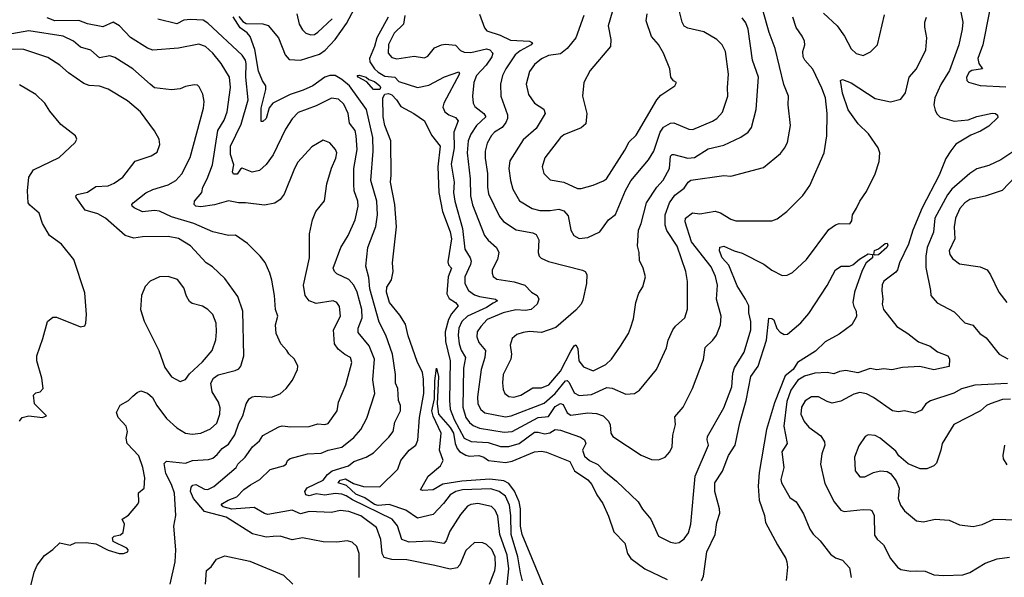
# Model space of a CAD drawing. Extents: x 1246230 to 1426786, y 660032 to 763141.
# Tile 80 of 256: x 1304412 to 1310136, y 680306 to 683550. Entities that reach past the tile are written whole.
import ezdxf

# ---------------------------------------------------------------- set-up
doc = ezdxf.new("R2010")
doc.units = 0

msp = doc.modelspace()

# ---------------------------------------------------------------- linework, layer by layer
at = {"layer": '0CON10XD'}
for points in [[(1310145, 684024.2), (1310117.1, 683975), (1310087.5, 683865), (1310092.9, 683795), (1310088.3, 683701.7), (1310049.8, 683600.2), (1310010.9, 683405), (1309982.5, 683325), (1309986.7, 683295), (1310008, 683265), (1309946.2, 683253.8), (1309930.8, 683245), (1309915.4, 683215), (1309917.5, 683197.5), (1309927.4, 683187.4), (1309995, 683168.1), (1310145, 683159.5)], [(1309861.5, 683705), (1309894.4, 683535), (1309890.9, 683495), (1309870.9, 683405), (1309816.6, 683255), (1309766.1, 683173.9), (1309731.8, 683095), (1309725.3, 683055.3), (1309733.3, 683023.3), (1309742.8, 683002.8), (1309763.4, 682983.4), (1309845, 682960), (1309925, 682967.9), (1309975, 682987.7), (1310065, 683006.7), (1310085, 683004), (1310095.8, 682995), (1310098.3, 682981.7), (1310045, 682930), (1309998.1, 682901.9), (1309941.6, 682878.4), (1309854.7, 682825.3), (1309825, 682787.5), (1309796.6, 682743.4), (1309757.5, 682645), (1309657.6, 682455), (1309604, 682325), (1309579.4, 682245), (1309527.1, 682135), (1309514.6, 682095.4), (1309505, 682081.4), (1309435, 682028), (1309425, 682007.5), (1309422.7, 681975), (1309430, 681925), (1309426.4, 681895), (1309433.6, 681865), (1309511.5, 681765), (1309575.4, 681725.4), (1309636.2, 681675), (1309705, 681650), (1309748, 681618), (1309806.7, 681595), (1309816.1, 681576.1), (1309815, 681532.5), (1309725, 681513.8), (1309645, 681532.4), (1309544, 681526), (1309482.6, 681512.6), (1309435, 681518.1), (1309395, 681513.1), (1309355, 681521.4), (1309283.8, 681496.2), (1309215, 681508.3), (1309176.9, 681503.1), (1309145, 681489.1), (1309105, 681497.3), (1309035, 681493.9), (1308975, 681477.1), (1308935, 681452.8), (1308895.2, 681395), (1308871.3, 681328.7), (1308853.3, 681185), (1308874.1, 681085), (1308841.5, 681035), (1308854.5, 680945), (1308835.6, 680875), (1308839.4, 680855), (1308889.7, 680769.7), (1308925, 680744.2), (1308935, 680729.2), (1308967.9, 680675), (1309004.5, 680585), (1309025, 680556), (1309065, 680518), (1309125, 680441.2), (1309155, 680418.8), (1309195, 680406.2), (1309235, 680360), (1309245.5, 680305.5)], [(1305685, 683569.7), (1305709.1, 683539.1), (1305729.1, 683529.1), (1305825, 683525.8), (1305856.3, 683516.3), (1305916.2, 683445), (1305955.4, 683345.4), (1305978.6, 683318.6), (1306045, 683314.2), (1306155, 683350.4), (1306186.9, 683373.1), (1306245.8, 683434.2), (1306312.1, 683527.9), (1306358.2, 683615)], [(1306021.8, 683585), (1306037.1, 683525), (1306055, 683491.4), (1306075, 683472.2), (1306105, 683461.5), (1306125, 683464.5), (1306145, 683477.5), (1306228.5, 683555)], [(1306651.2, 683575), (1306643.5, 683525), (1306587.7, 683472.3), (1306555, 683406.2), (1306554.5, 683355), (1306575, 683331.1), (1306605, 683321.8), (1306705, 683337.7), (1306765, 683329.2), (1306785, 683338.8), (1306824, 683386), (1306863.3, 683405), (1306887.1, 683407.1), (1306945, 683401.8), (1306975, 683370.4), (1306995, 683361.9), (1307035, 683359.2), (1307125, 683380.8), (1307145, 683374.6), (1307162.3, 683355), (1307155.9, 683335), (1307123.7, 683286.3), (1307067.5, 683225), (1307051.6, 683185), (1307043.3, 683105), (1307047.5, 683065), (1307057.7, 683045), (1307110, 683005), (1307121.8, 682985), (1307067.3, 682935), (1307034.8, 682885.2), (1307019.2, 682845), (1307012.9, 682775), (1307031.1, 682625), (1307031.7, 682525), (1307043.7, 682473.7), (1307114.2, 682294.2), (1307135, 682266.7), (1307182.9, 682225), (1307197.5, 682195), (1307189.4, 682155), (1307158.2, 682095), (1307157.5, 682075), (1307165, 682056), (1307185, 682040.4), (1307286, 682026), (1307348.8, 682005), (1307387.5, 681965), (1307420, 681945), (1307430, 681925), (1307419.5, 681895), (1307385.2, 681864.8), (1307351.9, 681858.1), (1307295, 681861.7), (1307221.4, 681845), (1307128.8, 681805), (1307091.5, 681765), (1307071.8, 681735), (1307069.6, 681705), (1307081.5, 681671.5), (1307118.9, 681625), (1307115.7, 681584.3), (1307094.8, 681515.2), (1307072.3, 681355), (1307074.2, 681315), (1307091.9, 681281.9), (1307115, 681262.4), (1307235, 681239), (1307268.1, 681245), (1307461.2, 681318.8), (1307525, 681376.3), (1307585, 681448.8), (1307595, 681450.4), (1307605, 681439.5), (1307635, 681379.6), (1307665, 681364), (1307735, 681370), (1307825, 681409.5), (1307855.7, 681405.7), (1307935, 681371.4), (1307985.5, 681374.5), (1308015, 681393.8), (1308114, 681515), (1308171.2, 681641.2), (1308180.6, 681685), (1308209.4, 681745), (1308225, 681767.5), (1308278, 681815), (1308294.2, 681865.8), (1308293.7, 682026.3), (1308284, 682085), (1308233.3, 682233.3), (1308173.8, 682323.8), (1308164.2, 682354.2), (1308163.3, 682415), (1308188.4, 682485), (1308221.2, 682528.8), (1308275, 682570), (1308296.9, 682605), (1308313.3, 682616.7), (1308505, 682644.4), (1308545, 682640), (1308735, 682690.8), (1308835, 682772.5), (1308858.1, 682801.9), (1308875, 682836.7), (1308892.7, 682935), (1308879.2, 683055), (1308880.8, 683105), (1308853.5, 683173.5), (1308802.7, 683382.7), (1308768.1, 683475), (1308731.2, 683605)], [(1307085, 683582.2), (1307113, 683503), (1307127.5, 683485), (1307205, 683459.5), (1307265, 683431.4), (1307374.5, 683424.5), (1307392, 683415), (1307385.6, 683405), (1307321.4, 683368.6), (1307292.5, 683345), (1307237.9, 683265), (1307217.8, 683225), (1307207.5, 683175), (1307209.6, 683105), (1307246.5, 682996.5), (1307246.6, 682975), (1307237.5, 682952.5), (1307216.7, 682923.3), (1307171.5, 682895), (1307154.3, 682875.7), (1307128.6, 682831.4), (1307118.1, 682785), (1307116.9, 682745), (1307130.3, 682655), (1307130.3, 682575), (1307136.9, 682536.9), (1307201.1, 682405), (1307225, 682375.5), (1307297.1, 682327.1), (1307395, 682309.6), (1307415, 682300), (1307429.9, 682269.9), (1307425.5, 682195), (1307431.9, 682175), (1307443.5, 682163.5), (1307485, 682142.5), (1307683.6, 682093.6), (1307699.2, 682085), (1307708.3, 682068.3), (1307706.3, 682015), (1307685, 681917.5), (1307675, 681895.6), (1307645, 681860), (1307528.8, 681758.8), (1307445, 681730), (1307375, 681736.2), (1307338.9, 681731.1), (1307301.7, 681718.3), (1307275.4, 681694.6), (1307263.6, 681656.4), (1307270.5, 681605), (1307267.5, 681575), (1307222.5, 681485), (1307218, 681438), (1307222.1, 681397.9), (1307232.2, 681375), (1307255, 681358.5), (1307284, 681354), (1307325, 681364.7), (1307395, 681408.2), (1307445, 681408.7), (1307488.5, 681425), (1307555.5, 681505), (1307615, 681622.5), (1307635, 681652.9), (1307645, 681658), (1307657.1, 681637.1), (1307663.1, 681565), (1307690.2, 681530.2), (1307745, 681507.1), (1307819.2, 681545), (1307851.1, 681575), (1307905, 681650.8), (1307950.8, 681725), (1307962.9, 681755), (1307979.3, 681810.7), (1307993.1, 681905), (1308010.9, 681959.1), (1308033.9, 681996.1), (1308048.8, 682055), (1308037.1, 682105), (1308015, 682150), (1308013.5, 682195), (1308003.2, 682235), (1308008.9, 682325), (1308024.7, 682365.3), (1308054.6, 682485), (1308115.4, 682575), (1308153, 682617), (1308188.7, 682685), (1308195, 682755.8), (1308204.2, 682765.8), (1308215, 682766.6), (1308295, 682745.3), (1308335, 682749.3), (1308415, 682798.5), (1308505, 682821.2), (1308603.6, 682866.4), (1308645.7, 682895), (1308666.9, 682923.1), (1308692.8, 683027.2), (1308706.2, 683215), (1308672.7, 683315), (1308645.9, 683495), (1308632.4, 683532.4), (1308611.1, 683561.1)], [(1307691.9, 683575), (1307645.6, 683445), (1307595, 683381.9), (1307555, 683351.8), (1307485, 683342.3), (1307445, 683322.1), (1307405, 683290), (1307375, 683248.8), (1307356.5, 683175), (1307369.4, 683115), (1307404.6, 683064.6), (1307458.8, 683028.8), (1307465.5, 683005), (1307415, 682918.2), (1307339.2, 682850.8), (1307261.3, 682728.7), (1307255.4, 682685), (1307264.1, 682615), (1307278, 682565), (1307316.5, 682496.5), (1307390.8, 682450.8), (1307435, 682440.7), (1307495, 682440.3), (1307545, 682448), (1307575, 682439.1), (1307599.5, 682409.5), (1307616.1, 682326.1), (1307634, 682294), (1307665, 682277.8), (1307715, 682283.1), (1307785, 682315.6), (1307835, 682386.2), (1307875, 682417.5), (1307934.3, 682555.7), (1307965, 682612.2), (1308067.5, 682735), (1308098.2, 682785), (1308135.3, 682895), (1308155, 682924.6), (1308195, 682948.5), (1308215, 682950.5), (1308302.6, 682912.6), (1308325, 682910.9), (1308439.8, 682960.2), (1308465.3, 682974.7), (1308498.1, 683011.9), (1308528.2, 683105), (1308525.6, 683155), (1308533.2, 683233.2), (1308515.6, 683365), (1308494.6, 683404.6), (1308465.3, 683435.3), (1308389.7, 683479.7), (1308295, 683500.9), (1308275, 683511.8), (1308262.3, 683535), (1308244.6, 683605.4)], [(1307855.9, 683595), (1307831.8, 683515), (1307848.2, 683435), (1307846.2, 683395), (1307728.9, 683255), (1307692, 683185), (1307682.9, 683105), (1307708.5, 683005), (1307702.9, 682945), (1307675, 682920.6), (1307575, 682880), (1307554.7, 682865.3), (1307465, 682747.5), (1307448.1, 682695), (1307458.6, 682655), (1307495, 682618.1), (1307575, 682604.5), (1307655, 682568.1), (1307675, 682568.2), (1307745, 682588.2), (1307805, 682611.8), (1307823.5, 682625), (1307929.6, 682790.4), (1307955, 682840.6), (1307995, 682877.5), (1308115.3, 683084.7), (1308139.5, 683110.5), (1308220, 683165), (1308230, 683185), (1308212.5, 683195), (1308197.5, 683215), (1308191.2, 683265), (1308154.4, 683355), (1308125, 683406.2), (1308085, 683452.5), (1308054, 683544), (1308058.5, 683585)], [(1309085, 683588.9), (1309163.3, 683515), (1309206.7, 683455), (1309245, 683381.1), (1309275, 683354.5), (1309315, 683342.9), (1309356.8, 683363.2), (1309397.5, 683405), (1309438.3, 683578.3)], [(1306385.9, 680304.1), (1306384.4, 680445), (1306370.6, 680485), (1306345, 680510), (1306315, 680517.3), (1306255, 680510.9), (1306175, 680512.2), (1306055, 680535.5), (1305995, 680524.5), (1305925, 680545.5), (1305885, 680543.5), (1305845, 680539.1), (1305765, 680558.2), (1305611.4, 680655), (1305485, 680689.5), (1305421.5, 680765), (1305405.5, 680805), (1305409, 680831), (1305418, 680842), (1305435, 680845.9), (1305485, 680819.3), (1305505, 680817.3), (1305541.1, 680835), (1305670, 680945), (1305680, 680965), (1305723.1, 681005), (1305765.4, 681065), (1305805, 681099.2), (1305825, 681130.6), (1305918.7, 681181.3), (1305937.4, 681187.4), (1305988, 681182), (1306095, 681183.2), (1306145, 681197.9), (1306185, 681195.6), (1306205, 681201.4), (1306257.5, 681275), (1306265.6, 681325), (1306307.8, 681425), (1306342.9, 681555), (1306334, 681585), (1306301.7, 681601.7), (1306262.6, 681632.6), (1306241.2, 681665), (1306235.9, 681745), (1306275.7, 681825), (1306270.7, 681880.7), (1306255, 681904.2), (1306234.4, 681914.4), (1306135, 681899.3), (1306095, 681915.3), (1306070.9, 681945), (1306060.7, 682005), (1306096.7, 682165), (1306095.5, 682305), (1306113.9, 682386.1), (1306132.9, 682435), (1306184.2, 682495.8), (1306197.3, 682595), (1306223.9, 682686.1), (1306250, 682745), (1306255.5, 682775), (1306247.5, 682795), (1306215, 682833.3), (1306175, 682848.8), (1306109.7, 682810.3), (1306029.2, 682720.8), (1306009.1, 682685), (1305950, 682535), (1305925.9, 682504.1), (1305895, 682482.7), (1305835, 682471.2), (1305725, 682484.6), (1305684, 682484), (1305625, 682496.2), (1305545, 682473.2), (1305465, 682461.2), (1305435, 682464.6), (1305425.6, 682475), (1305428.2, 682495), (1305469.5, 682545), (1305475.5, 682575), (1305502.1, 682625), (1305531.8, 682705), (1305563, 682905), (1305600.3, 682965), (1305617.2, 683015), (1305636.9, 683155), (1305632, 683215), (1305583.6, 683295), (1305535, 683356.5), (1305492.5, 683395), (1305453, 683407), (1305335.4, 683385.4), (1305185, 683373.1), (1305155, 683384.5), (1305056.1, 683446.1), (1304990.9, 683515), (1304955, 683535.4), (1304895, 683509.1), (1304805.7, 683525.7), (1304755.1, 683545.1), (1304615, 683543.1), (1304571.6, 683561.6)], [(1307143.1, 680265), (1307173.2, 680345), (1307178, 680375), (1307176.7, 680425), (1307156.7, 680466.7), (1307125, 680496.7), (1307105, 680506.9), (1307055, 680507.8), (1307005, 680461.4), (1306971.1, 680378.9), (1306955, 680361.5), (1306915, 680352.6), (1306824.8, 680374.8), (1306662.4, 680407.6), (1306575, 680409.7), (1306531.4, 680421.4), (1306519.4, 680445), (1306512, 680525), (1306485.2, 680595.2), (1306395, 680662.9), (1306325, 680689.2), (1306275, 680694.6), (1306225, 680683.8), (1306095, 680687.8), (1306045, 680674.7), (1305995, 680697.3), (1305855, 680671.1), (1305835, 680676.3), (1305775, 680712.2), (1305645, 680701.7), (1305594.4, 680715), (1305583.3, 680725), (1305591.4, 680735), (1305623.5, 680755), (1305674.5, 680775), (1305715, 680817.5), (1305753.8, 680843.8), (1305807.8, 680875), (1305867.7, 680932.3), (1305944.3, 680955), (1305960, 680965), (1305968, 680985), (1305983.1, 680996.9), (1306085, 681024.7), (1306165, 681027.3), (1306205, 681045.3), (1306285, 681063.4), (1306355, 681120), (1306394.5, 681165), (1306428.8, 681231.2), (1306476, 681375), (1306465.3, 681455), (1306474.1, 681575), (1306442.3, 681652.3), (1306379.8, 681729.8), (1306379.6, 681755), (1306401.7, 681815), (1306400.4, 681865), (1306373.2, 681965), (1306354.7, 682005), (1306325, 682039.3), (1306255, 682071.5), (1306240.9, 682085), (1306234, 682105), (1306278.5, 682225), (1306321.8, 682295), (1306362.7, 682385), (1306379.7, 682465), (1306377.8, 682495), (1306356.5, 682555), (1306353.6, 682593.6), (1306353.3, 682685), (1306373.3, 682795), (1306368.1, 682875), (1306361.5, 682905), (1306328.8, 682948.8), (1306321.6, 683005), (1306295, 683058.6), (1306265, 683088.2), (1306225, 683093.5), (1306135, 683050), (1306029.9, 683010.1), (1305995.9, 682974.1), (1305955.9, 682914.1), (1305885, 682764.4), (1305845, 682707.1), (1305805, 682673.3), (1305763.3, 682663.3), (1305705, 682686.4), (1305695, 682680.9), (1305675, 682650.9), (1305655, 682651.7), (1305648.2, 682665), (1305656.8, 682705), (1305637.6, 682765), (1305636.7, 682815), (1305698.5, 682941.5), (1305739, 683085), (1305726.3, 683215), (1305728.4, 683295), (1305723.6, 683315), (1305705, 683343.1), (1305505, 683529.4), (1305478, 683548), (1305405, 683551.8), (1305365, 683546.8), (1305325, 683525.6), (1305215, 683553.1)], [(1307241, 680225), (1307255.2, 680354.8), (1307245, 680434.2), (1307203.7, 680555), (1307192.1, 680662.1), (1307176, 680696), (1307155, 680716.9), (1307075, 680734.6), (1307035, 680729.3), (1307015, 680719.1), (1306975, 680670.8), (1306913.1, 680575), (1306891.8, 680518.2), (1306877, 680503), (1306795, 680516.9), (1306675, 680510.4), (1306633.5, 680525), (1306608.2, 680605), (1306576.2, 680645), (1306346.1, 680756.1), (1306310.2, 680779.8), (1306285, 680789.7), (1306245, 680792.7), (1306185, 680784), (1306135, 680790.7), (1306095, 680779.5), (1306075.8, 680785.8), (1306068.6, 680805), (1306083.3, 680826.7), (1306175, 680871.1), (1306201.1, 680905), (1306228.2, 680925), (1306322.9, 680955), (1306355, 680980), (1306425, 681005.2), (1306469.3, 681030.7), (1306558.1, 681121.9), (1306582.3, 681155), (1306592.2, 681207.8), (1306625.4, 681275), (1306625.4, 681305), (1306614.6, 681334.6), (1306609.1, 681405), (1306596.9, 681435), (1306596.8, 681485), (1306578.3, 681605), (1306540.7, 681715), (1306501, 681791), (1306475, 681886.4), (1306446.6, 681985), (1306440.5, 682050.5), (1306424.5, 682115.5), (1306436, 682224), (1306482.6, 682347.4), (1306491.6, 682415), (1306488.6, 682495), (1306453.7, 682615), (1306467, 682785), (1306465.2, 682864.8), (1306427.7, 683027.7), (1306328.9, 683165), (1306285, 683203.2), (1306245, 683224.8), (1306215, 683225.2), (1306185.5, 683215), (1306116.2, 683165), (1306060.1, 683139.9), (1305984.8, 683115.2), (1305882.9, 683065), (1305861.7, 683038.3), (1305845, 682975.8), (1305825, 682958), (1305815, 682957.5), (1305815.3, 683035), (1305842.7, 683145), (1305841.8, 683165), (1305822.2, 683195), (1305800.3, 683250.3), (1305777.8, 683377.8), (1305751.7, 683451.7), (1305734.1, 683474.1), (1305692.5, 683502.5), (1305652.5, 683567.5)], [(1307335.6, 680285), (1307322.1, 680332.1), (1307308.3, 680425), (1307268.1, 680555), (1307267.1, 680665), (1307259.5, 680725), (1307235, 680777.1), (1307199.6, 680805), (1307150.5, 680820.5), (1306985, 680815.2), (1306947.5, 680805), (1306914.4, 680785.6), (1306875.2, 680734.8), (1306815, 680671.5), (1306725, 680650.5), (1306656.3, 680696.3), (1306560.2, 680730.2), (1306495.5, 680724.5), (1306475, 680729.6), (1306417.7, 680767.7), (1306365, 680788.9), (1306310.9, 680840.9), (1306262.8, 680855), (1306275, 680871.4), (1306305, 680878.1), (1306351.8, 680851.8), (1306410, 680835), (1306505, 680833.2), (1306610.8, 680935), (1306626.5, 680985), (1306675, 681045.6), (1306715, 681073.8), (1306726.2, 681103.8), (1306736.4, 681235), (1306761, 681375), (1306759.6, 681459.6), (1306752.7, 681497.3), (1306722, 681562), (1306670.8, 681710.8), (1306655, 681778.6), (1306621.2, 681831.2), (1306560.8, 681905), (1306544.6, 681965), (1306546.9, 681995), (1306573.3, 682036.7), (1306583.6, 682085), (1306579.5, 682135), (1306602.6, 682345), (1306592.3, 682475), (1306566.9, 682605), (1306571.6, 682645), (1306570, 682845), (1306534.6, 682935), (1306524.7, 682985), (1306523.4, 683095), (1306535, 683117.5), (1306555, 683120.9), (1306575, 683113.4), (1306602.9, 683085), (1306628.1, 683045), (1306703.8, 683005), (1306765, 682962.5), (1306805, 682877.5), (1306855.9, 682815), (1306841.7, 682695), (1306849.1, 682545), (1306870.4, 682435), (1306915, 682315.6), (1306922.8, 682275), (1306901.2, 682141.2), (1306905, 682124.4), (1306921.5, 682105), (1306903.4, 682055), (1306895.2, 681955.2), (1306907.8, 681927.8), (1306944.4, 681905), (1306961.5, 681885), (1306921.2, 681838.8), (1306905.2, 681805), (1306884.5, 681735), (1306887.1, 681677.1), (1306914.4, 681565), (1306909.7, 681335), (1306913.8, 681285), (1306937, 681225), (1306995, 681115.8), (1307037, 681097), (1307135, 681089.3), (1307207.6, 681067.6), (1307255, 681066.5), (1307315, 681083.6), (1307405, 681149.5), (1307425, 681151.1), (1307465, 681140.2), (1307493.7, 681146.3), (1307525, 681165.3), (1307555, 681161.1), (1307670.9, 681120.9), (1307695.9, 681105.9), (1307702.3, 681085), (1307683.1, 681045), (1307695, 681011.5), (1307724.4, 680985), (1307771.8, 680961.8), (1307806.7, 680925), (1307880.6, 680865), (1308006.9, 680745), (1308031.5, 680701.5), (1308081.4, 680645), (1308125, 680544.3), (1308195, 680510), (1308225, 680504.3), (1308245, 680508.6), (1308275, 680529.2), (1308299.4, 680565), (1308313.5, 680615), (1308337.9, 680895), (1308416.7, 681075), (1308408.1, 681105), (1308410, 681125), (1308505, 681291.4), (1308552.1, 681415), (1308557.2, 681492.8), (1308566.4, 681525), (1308623.3, 681615), (1308661.2, 681745), (1308661.6, 681795), (1308650.3, 681845), (1308649.5, 681885), (1308631.9, 681925), (1308582.1, 682002.1), (1308535, 682122.9), (1308495.8, 682165), (1308480, 682205), (1308482.7, 682227.3), (1308505, 682232), (1308565, 682205.6), (1308612.6, 682192.6), (1308738.6, 682128.6), (1308785, 682093.1), (1308845, 682061.2), (1308873.6, 682063.6), (1308905, 682080), (1308985.8, 682155), (1309115, 682330), (1309155, 682357.5), (1309175, 682364), (1309238.3, 682361.7), (1309249.3, 682380.7), (1309253.8, 682415), (1309275.7, 682454.3), (1309296, 682495), (1309335, 682550), (1309385, 682653.3), (1309407.7, 682725), (1309412.9, 682775), (1309403.3, 682805), (1309345.6, 682885.6), (1309285.4, 682945), (1309227.3, 683025), (1309195, 683123.3), (1309182.5, 683197.5), (1309195, 683202.9), (1309245, 683183.1), (1309385, 683092.3), (1309475, 683072), (1309535, 683088.1), (1309560.5, 683125), (1309582.2, 683215), (1309625.3, 683264.7), (1309678.5, 683375), (1309684.5, 683445), (1309673.4, 683506.6), (1309674.2, 683535), (1309683.8, 683565)], [(1306553.7, 683565), (1306487.7, 683445), (1306474.9, 683395), (1306445.7, 683325), (1306447.9, 683305), (1306474.3, 683264.3), (1306494.6, 683245), (1306535, 683221.5), (1306592.5, 683215), (1306615, 683190.6), (1306725, 683155.4), (1306789.9, 683170.1), (1306881.2, 683218.8), (1306926.3, 683233.7), (1306965, 683247.8), (1306967.8, 683235), (1306878, 683065), (1306872.2, 683042.2), (1306883.3, 683015), (1306907, 682997), (1306945, 682981.1), (1306961.1, 682961.1), (1306935.3, 682895), (1306936.7, 682805), (1306919.4, 682709.4), (1306936.7, 682605), (1306934.2, 682545), (1306941.7, 682495), (1306985.9, 682335.9), (1307000.3, 682215), (1307030.8, 682165), (1307036.5, 682145), (1307032.7, 682125), (1306999.5, 682055), (1307000, 682015), (1307020.8, 681975), (1307055, 681949), (1307085, 681938.9), (1307178.6, 681925), (1307189.2, 681915), (1307165, 681900), (1307125, 681875.2), (1307014, 681825), (1306982.3, 681795), (1306965.2, 681755), (1306961.4, 681715), (1306967.1, 681665), (1306978.3, 681628.3), (1307004.2, 681585), (1306992.4, 681522.4), (1306986.9, 681295), (1307006.1, 681236.2), (1307025.8, 681205.8), (1307048.4, 681188.4), (1307085, 681172.7), (1307229, 681151), (1307275, 681153.3), (1307425, 681235.9), (1307485, 681241.9), (1307525, 681299.7), (1307555, 681316.8), (1307570.7, 681310.7), (1307595, 681262.1), (1307615, 681248.6), (1307715, 681263.3), (1307765, 681259.1), (1307803.8, 681245), (1307834.5, 681214.5), (1307843.5, 681193.5), (1307848.2, 681145), (1307859.5, 681125), (1308025, 681015.7), (1308085, 680990.8), (1308125, 680990), (1308165, 681005.8), (1308192, 681035), (1308205.5, 681065), (1308208, 681132), (1308223.3, 681195), (1308220.6, 681239.4), (1308268, 681295), (1308322.5, 681405), (1308386.5, 681573.5), (1308396.8, 681643.2), (1308440.6, 681685), (1308461.9, 681715), (1308485.5, 681775), (1308489.5, 681825), (1308462.1, 681925), (1308468.7, 682005), (1308456.5, 682056.5), (1308432.4, 682112.4), (1308317.3, 682257.3), (1308279.5, 682375), (1308283.1, 682395), (1308323.4, 682426.6), (1308365, 682420.6), (1308455, 682436.2), (1308485, 682427.3), (1308545, 682390.5), (1308575, 682380.5), (1308785, 682380.8), (1308815, 682391.2), (1308871.2, 682435), (1308965, 682528), (1309005, 682585.8), (1309087.5, 682775), (1309104.6, 682875), (1309105.6, 683004.4), (1309096.9, 683095), (1309075, 683151.4), (1309022.9, 683262.9), (1308975.6, 683315), (1308966.7, 683335), (1308964.5, 683365), (1308976.4, 683403.6), (1308973.8, 683425), (1308960.7, 683455), (1308926.2, 683505), (1308907.1, 683565)], [(1305534.2, 682315.8), (1305424.3, 682365), (1305295, 682402.9), (1305225, 682435.3), (1305195, 682439.2), (1305125, 682433.3), (1305076.2, 682455), (1305066.2, 682465), (1305064, 682475), (1305070.8, 682485), (1305145, 682542.9), (1305185, 682561.8), (1305275, 682589.1), (1305319.4, 682615), (1305355, 682652.9), (1305401.7, 682748.3), (1305480.4, 683035), (1305483.6, 683075), (1305476.6, 683116.6), (1305455, 683160), (1305445, 683168.8), (1305425, 683172), (1305375, 683160.8), (1305345, 683147.1), (1305295, 683141.4), (1305195, 683154.5), (1305169.4, 683175), (1305070, 683265), (1304965, 683331.1), (1304935, 683339.2), (1304875, 683328.9), (1304825, 683373.5), (1304765, 683390.5), (1304725, 683425.5), (1304665, 683454.7), (1304465, 683485.9), (1304365, 683468.2)], [(1304468.5, 680225), (1304494.8, 680335.3), (1304514, 680376), (1304555, 680431.9), (1304605, 680468), (1304645, 680506.7), (1304705, 680493.8), (1304735, 680505.7), (1304798.9, 680508.9), (1304855, 680500), (1304925, 680462.9), (1304990, 680445), (1305015, 680444), (1305041.2, 680455), (1305042, 680465), (1305033.8, 680475), (1304955, 680513.3), (1304951.2, 680535), (1304960, 680545), (1304997.7, 680552.3), (1305013.6, 680566.4), (1305020, 680615), (1305007.5, 680645), (1305043.2, 680666.8), (1305098.3, 680731.7), (1305104.2, 680745.8), (1305102.4, 680797.6), (1305135.8, 680825), (1305139.5, 680885), (1305127.5, 680945), (1305105, 681013.1), (1305036.9, 681085), (1305031.5, 681115), (1305037.9, 681155), (1305031.2, 681185), (1304983.8, 681235), (1304974.6, 681265), (1304995, 681307.5), (1305045, 681334.3), (1305070.2, 681359.8), (1305095, 681382), (1305115, 681390), (1305155, 681376.7), (1305182.7, 681352.7), (1305209.7, 681305), (1305265, 681230), (1305325, 681175.5), (1305375, 681144.4), (1305415, 681139.4), (1305465, 681144.4), (1305520.9, 681169.1), (1305556.9, 681203.1), (1305575.3, 681255), (1305577.6, 681292.4), (1305566.6, 681325), (1305529.7, 681385), (1305523.1, 681435), (1305538.9, 681465), (1305565, 681483.8), (1305665, 681508.2), (1305685, 681519.4), (1305696.5, 681535), (1305715.5, 681595), (1305709.6, 681855), (1305679.5, 681939.5), (1305604.4, 682045), (1305532.7, 682112.7), (1305495.3, 682135.3), (1305404.7, 682234.7), (1305335, 682277.1), (1305275, 682287.9), (1305125, 682287.5), (1305075, 682280), (1305025, 682294.4), (1304910.6, 682395), (1304865, 682420), (1304792.4, 682442.4), (1304739.4, 682515), (1304737.5, 682525), (1304745, 682534), (1304805, 682547.6), (1304855, 682579.2), (1304926.3, 682583.7), (1304961.1, 682598.9), (1305011.4, 682635), (1305082.3, 682727.7), (1305175, 682758.6), (1305210.3, 682779.7), (1305225.8, 682825), (1305222, 682855), (1305194.4, 682904.4), (1305114.5, 683014.5), (1305038.9, 683078.9), (1304926.5, 683146.5), (1304875, 683164.4), (1304815, 683166.7), (1304785, 683178.6), (1304695, 683240.6), (1304644.2, 683285), (1304575, 683329.5), (1304435, 683376.2), (1304335, 683379.2)], [(1306505, 683143.5), (1306468.1, 683145), (1306428.8, 683188.8), (1306380, 683215), (1306372.9, 683225), (1306385, 683227.7), (1306425, 683216.4), (1306441.9, 683201.9), (1306475, 683190.3), (1306505.2, 683165), (1306509.6, 683155), (1306505, 683143.5)], [(1304411.2, 681215), (1304426.7, 681235), (1304463.8, 681246.2), (1304545, 681236), (1304567.5, 681245), (1304497.5, 681315), (1304492.5, 681365), (1304505, 681380), (1304530, 681385), (1304547.5, 681405), (1304540, 681465), (1304512, 681565), (1304512, 681595), (1304546.7, 681695), (1304572.5, 681795), (1304605, 681820), (1304625, 681820), (1304765, 681763.3), (1304790, 681770), (1304796.7, 681785), (1304800, 681835), (1304790.9, 681960.9), (1304725.5, 682155.5), (1304655, 682243.8), (1304585, 682293.8), (1304544.2, 682365), (1304523.8, 682425), (1304470.3, 682470.3), (1304461.2, 682485), (1304457.1, 682555), (1304464, 682635), (1304492.4, 682677.6), (1304641.3, 682748.7), (1304733.3, 682835), (1304743.3, 682855), (1304736.7, 682875), (1304651.3, 682941.3), (1304587.6, 683017.6), (1304557.5, 683065), (1304506, 683115), (1304410.9, 683170.9)], [(1310248.6, 682825), (1310115, 682735.6), (1310045, 682702.5), (1309975, 682683.3), (1309935, 682655.6), (1309830.8, 682565), (1309805, 682531.1), (1309731.1, 682395), (1309724.7, 682315), (1309687.6, 682225), (1309678.7, 682175), (1309678.6, 682108.6), (1309706.9, 681975), (1309708, 681945), (1309745, 681902), (1309845, 681850), (1309906.4, 681786.4), (1309953.1, 681773.1), (1309994.3, 681725), (1310030.2, 681700.2), (1310105, 681603.8), (1310157, 681577)], [(1310201.7, 682638.3), (1310123.8, 682556.2), (1310025, 682522.9), (1309935.9, 682504.1), (1309905.8, 682484.2), (1309877.5, 682452.5), (1309852.8, 682395), (1309843.8, 682345), (1309847.1, 682275), (1309815.5, 682205), (1309819.5, 682185), (1309835, 682160.8), (1309875, 682129.4), (1309995, 682111.9), (1310035.4, 682095.4), (1310055.7, 682065), (1310102.9, 681965), (1310150.6, 681905)], [(1305287.3, 680265), (1305315.5, 680395), (1305320, 680465), (1305307.4, 680602.6), (1305320, 680665), (1305311.5, 680795), (1305294.2, 680845), (1305260.3, 680910.3), (1305251.2, 680968.8), (1305265, 680982.5), (1305375, 680969.4), (1305415.4, 680984.6), (1305509.3, 680990.7), (1305535, 680998.1), (1305559.2, 681020.8), (1305589.2, 681055), (1305625, 681080.4), (1305662.6, 681135), (1305685, 681202), (1305709.1, 681245), (1305728.1, 681315), (1305745.4, 681344.6), (1305763.2, 681356.8), (1305785, 681360.5), (1305875, 681354.4), (1305925, 681374.3), (1305960, 681405), (1305996.6, 681453.4), (1306026.2, 681515), (1306028, 681535), (1306010, 681575), (1305975.5, 681605.5), (1305965.5, 681625.5), (1305930, 681665), (1305902, 681725), (1305898, 681775), (1305912.5, 681825), (1305897.8, 681865), (1305893.3, 681945), (1305876.7, 682035), (1305866.7, 682075), (1305837.8, 682137.8), (1305810, 682175), (1305735, 682248.6), (1305666.4, 682296.4), (1305625, 682295.5), (1305534.2, 682315.8)], [(1309385, 682180), (1309376.7, 682185), (1309381.7, 682208.3), (1309405, 682216.7), (1309442.4, 682247.6), (1309455, 682250), (1309458.5, 682238.5), (1309453.1, 682225), (1309405, 682181.8), (1309385, 682180)], [(1308635.4, 681335.4), (1308662.2, 681475), (1308704.4, 681535), (1308753.8, 681685), (1308766.9, 681813.1), (1308785, 681811.8), (1308795, 681804.1), (1308812.8, 681752.8), (1308832.4, 681732.4), (1308855, 681718), (1308875, 681721.5), (1308952.9, 681787.1), (1308998.9, 681841.1), (1309106.8, 682003.2), (1309155, 682095.8), (1309186.4, 682116.4), (1309235, 682116.2), (1309255, 682123.5), (1309293.3, 682156.7), (1309345, 682188.1), (1309370, 682185), (1309370, 682165), (1309332, 682135), (1309308.6, 682091.4), (1309264.2, 681965), (1309255.8, 681905), (1309260.9, 681880.9), (1309273.8, 681855), (1309276.5, 681823.5), (1309248.8, 681775), (1309175, 681721.2), (1309095, 681676), (1309037.7, 681622.3), (1308933.1, 681555), (1308907.5, 681515), (1308861.5, 681478.5), (1308799.9, 681320.1), (1308753.5, 681165), (1308710.9, 680915), (1308704.8, 680835.2), (1308710.4, 680755), (1308741.2, 680665), (1308746.4, 680625), (1308816.4, 680495), (1308865, 680416.2), (1308871.5, 680395), (1308874.6, 680365), (1308867.6, 680287.6)], [(1305345, 681444.2), (1305375, 681456), (1305399.3, 681490.7), (1305475, 681559.1), (1305531.1, 681625), (1305551.7, 681688.3), (1305556.5, 681735), (1305553.1, 681785), (1305534.2, 681835), (1305505, 681864.2), (1305475, 681882.9), (1305415, 681898.6), (1305399.7, 681909.7), (1305380.9, 681940.9), (1305365, 681990), (1305329.1, 682039.1), (1305275, 682055.8), (1305225, 682054.2), (1305170.3, 682029.7), (1305141.3, 681998.7), (1305119.2, 681945), (1305114.3, 681865), (1305135, 681796.7), (1305221.4, 681625), (1305255, 681526.2), (1305295, 681472.5), (1305345, 681444.2)], [(1307515.2, 680115), (1307332.2, 680555), (1307323.1, 680603.1), (1307323.7, 680703.7), (1307315.6, 680745.6), (1307287.8, 680807.8), (1307255, 680851.5), (1307226.4, 680866.4), (1307145, 680877.3), (1306982, 680865), (1306872.1, 680847.9), (1306815, 680814.7), (1306755, 680810.5), (1306740.8, 680815), (1306786.7, 680895), (1306858.8, 680955), (1306874, 680985), (1306851.3, 681045), (1306862.6, 681145), (1306815, 681242.9), (1306808.5, 681275), (1306823.3, 681345), (1306825, 681450), (1306835, 681523.3), (1306846.6, 681475), (1306837.7, 681315), (1306847, 681255), (1306915, 681177.6), (1306933.6, 681145), (1306942.3, 681085), (1306954.4, 681054.4), (1306968.5, 681038.5), (1307005, 681016.1), (1307025, 681011.5), (1307080, 681015), (1307110, 681005), (1307137.5, 680985), (1307235, 680973.2), (1307275, 680982.1), (1307404.9, 681035.1), (1307445, 681040.7), (1307474.7, 681034.7), (1307609.6, 680979.6), (1307637, 680925), (1307713.8, 680873.8), (1307737.1, 680845), (1307766.3, 680786.3), (1307802, 680735), (1307835, 680662.5), (1307865, 680570), (1307929.2, 680505), (1307944.5, 680444.5), (1307964, 680415), (1308045, 680354.3), (1308175, 680292.9)], [(1310154.3, 681434.3), (1309965, 681423.4), (1309887.1, 681402.9), (1309842, 681378), (1309706.4, 681333.6), (1309678.8, 681315), (1309655, 681278), (1309615, 681260), (1309555.8, 681274.2), (1309521.4, 681268.6), (1309485, 681274.5), (1309375, 681352.7), (1309335, 681372.7), (1309295, 681382.1), (1309261.7, 681371.7), (1309185, 681330.9), (1309135, 681320), (1309105, 681328.5), (1309055, 681355.5), (1309015, 681356.4), (1308977.6, 681332.4), (1308955.8, 681295), (1308953.2, 681255), (1308971.5, 681211.5), (1308998.6, 681178.6), (1309069.8, 681129.8), (1309090.6, 681095), (1309092.2, 681075), (1309074.5, 681025), (1309067.3, 680965), (1309092.6, 680852.6), (1309145.6, 680745), (1309185, 680696.9), (1309205, 680689.4), (1309315, 680700.4), (1309355, 680699.2), (1309365, 680693.8), (1309378.2, 680665), (1309381.7, 680551.7), (1309396.9, 680526.9), (1309434.2, 680495), (1309474, 680415), (1309515.6, 680365.6), (1309535, 680352), (1309591.7, 680341.7), (1309624.2, 680344.2), (1309675, 680342), (1309725, 680320.6), (1309785, 680315.7), (1309895, 680319.4), (1309936.1, 680333.9), (1310025, 680388.2), (1310095, 680412.7), (1310165, 680423.1)], [(1308375, 680285.8), (1308387, 680313), (1308405.4, 680455), (1308454.7, 680555), (1308463.5, 680625), (1308481.4, 680678.6), (1308480.6, 680705), (1308453, 680805), (1308453, 680855), (1308497.5, 680922.5), (1308531.3, 681015), (1308571.8, 681075), (1308598.1, 681205), (1308635.4, 681335.4)], [(1310171.5, 681341.5), (1310125, 681340), (1310052.5, 681315), (1310032, 681305), (1309998, 681275), (1309841.4, 681195), (1309774.4, 681085), (1309767.5, 681045), (1309740.9, 680969.1), (1309725.3, 680954.7), (1309685, 680937.7), (1309646.7, 680936.7), (1309576.1, 680966.1), (1309522.8, 681012.8), (1309505, 681039.2), (1309414, 681115), (1309385, 681130), (1309345, 681134.2), (1309326.2, 681125), (1309290, 681070), (1309264.5, 681005), (1309268.6, 680925), (1309295, 680890.8), (1309325, 680890.5), (1309375, 680915.6), (1309415, 680925.6), (1309455, 680921.5), (1309475, 680909.4), (1309506.7, 680866.7), (1309524.5, 680825), (1309519.4, 680765), (1309531.4, 680725), (1309555, 680692.5), (1309624.5, 680634.5), (1309665, 680628.9), (1309733.2, 680643.2), (1309815, 680639.2), (1309875, 680611.4), (1309955, 680600.6), (1310007.6, 680612.4), (1310075, 680643.3), (1310215, 680641.1)], [(1310136.2, 681075), (1310126.2, 681015), (1310130, 680995), (1310150.7, 680960.7)], [(1305491.1, 680265), (1305497.5, 680345), (1305525, 680366), (1305555, 680412), (1305605, 680430), (1305750.3, 680400.3), (1305945, 680317.8), (1305998.6, 680265)]]:
    msp.add_lwpolyline(points, dxfattribs=at)

doc.saveas('drawing.dxf')
